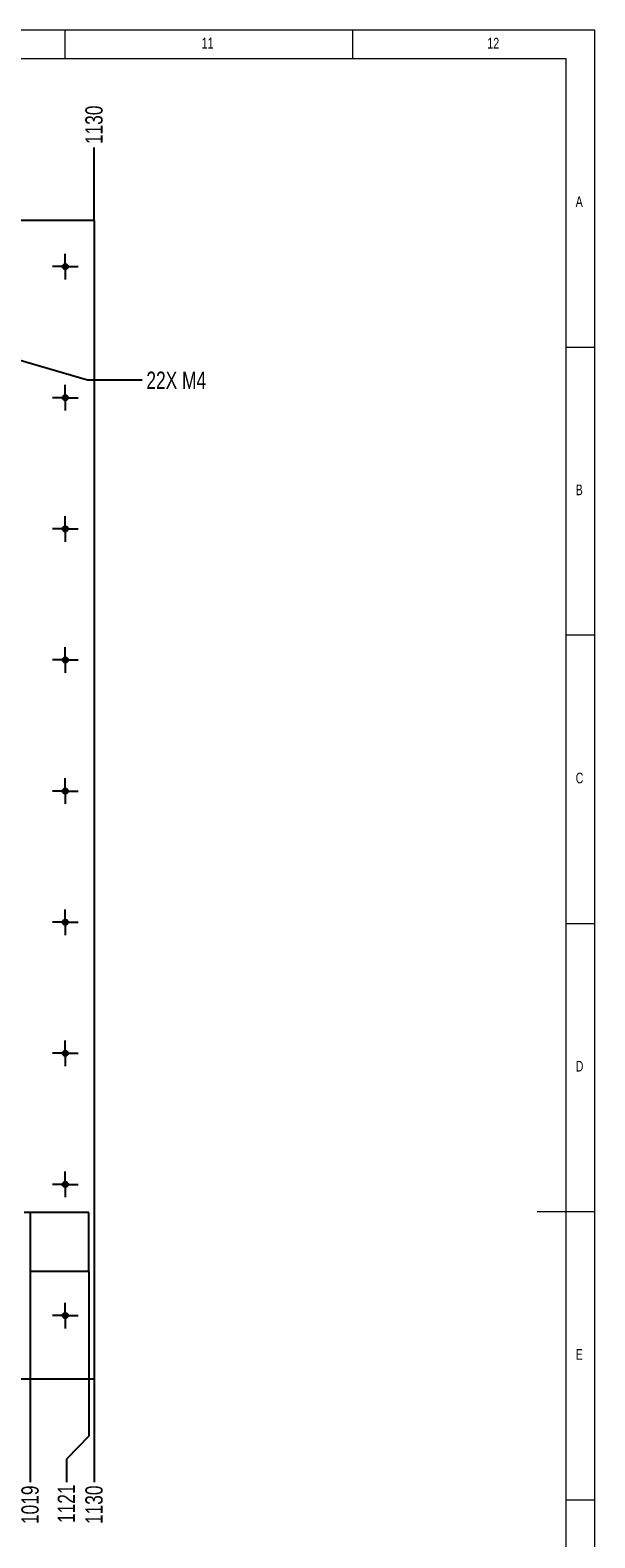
# Model space of a CAD drawing. Header units: millimetres. Extents: x 5 to 589, y 5 to 415.
# Tile 11 of 11: x 491 to 589, y 153 to 415. Entities that reach past the tile are written whole.
import ezdxf

# ---------------------------------------------------------------- set-up
doc = ezdxf.new("R2010")
doc.units = ezdxf.units.MM
doc.header["$PDSIZE"] = -1
doc.linetypes.add('CENTERX2', pattern=[20.32, 12.7, -2.54, 2.54, -2.54])
for name, color, linetype in [('COTES', 1, 'Continuous'), ('NOTES', 6, 'Continuous'), ('TRAIT-MIXTES', 3, 'CENTERX2')]:
    doc.layers.add(name, color=color, linetype=linetype)
doc.layers.add('TRAIT-FORT', color=4, linetype='Continuous', lineweight=25)
doc.styles.add('SLDTEXTSTYLE0', font='TXT', dxfattribs={"width": 0.75})
doc.dimstyles.new('SLDDIMSTYLE5', dxfattribs={"dimtxt": 3, "dimasz": 2, "dimexe": 0, "dimexo": 0.0625, "dimgap": 0.75, "dimtad": 0, "dimtih": 1, "dimtoh": 1, "dimdec": 0, "dimlfac": 10, "dimrnd": 1e-09, "dimzin": 12, "dimdsep": 46, "dimtxsty": 'SLDTEXTSTYLE0', "dimsah": 1, "dimcen": 0.09, "dimadec": 0, "dimazin": 3, "dimtfac": 1, "dimtdec": 0, "dimtofl": 0, "dimtmove": 0, "dimatfit": 3, "dimfxl": 1, "dimfrac": 2, "dimtolj": 1, "dimtzin": 12, "dimarcsym": 0})
doc.dimstyles.new('SLDDIMSTYLE6', dxfattribs={"dimtxt": 3, "dimasz": 2, "dimexe": 0, "dimexo": 0.0625, "dimgap": 0.75, "dimtad": 0, "dimtih": 1, "dimtoh": 1, "dimdec": 0, "dimlfac": 10, "dimrnd": 1e-09, "dimzin": 12, "dimdsep": 46, "dimtxsty": 'SLDTEXTSTYLE0', "dimblk1": 'NONE', "dimsah": 1, "dimcen": 0, "dimadec": 0, "dimazin": 3, "dimtfac": 1, "dimtdec": 0, "dimtmove": 0, "dimatfit": 3, "dimldrblk": 'NONE', "dimfxl": 1, "dimfrac": 2, "dimtolj": 1, "dimtzin": 12, "dimarcsym": 0})

# ---------------------------------------------------------------- blocks, each defined once
blk = doc.blocks.new('_D_49')
at = {"layer": 'COTES', "color": 0, "lineweight": -2, "transparency": 16777216}
blk.add_line((502.08, 382.04), (502.08, 394.63), dxfattribs=at)
at = {"layer": 'Defpoints', "color": 0, "transparency": 16777216}
for p in [(502.08, 394.63), (389.09, 381.97), (502.08, 381.97)]:
    blk.add_point(p, dxfattribs=at)
at = {"layer": 'COTES', "color": 0, "transparency": 16777216, "insert": (502.08, 398.57), "char_height": 3, "attachment_point": 5, "rotation": 90, "style": 'SLDTEXTSTYLE0'}
blk.add_mtext('\\A1;1130', dxfattribs=at)
blk = doc.blocks.new('_D_56')
at = {"layer": 'COTES', "color": 0, "lineweight": -2, "transparency": 16777216}
blk.add_line((490.98, 199.61), (490.98, 163.07), dxfattribs=at)
at = {"layer": 'Defpoints', "color": 0, "transparency": 16777216}
for p in [(490.98, 199.67), (389.09, 180.97), (490.98, 163.07)]:
    blk.add_point(p, dxfattribs=at)
at = {"layer": 'COTES', "color": 0, "transparency": 16777216, "insert": (490.98, 159.14), "char_height": 3, "attachment_point": 5, "rotation": 90, "style": 'SLDTEXTSTYLE0'}
blk.add_mtext('\\A1;1019', dxfattribs=at)
blk = doc.blocks.new('_D_57')
at = {"layer": 'COTES', "color": 0, "lineweight": -2, "transparency": 16777216}
for p, q in [((501.18, 199.61), (501.18, 171.07)), ((501.18, 171.07), (497.27, 167.07)), ((497.27, 167.07), (497.27, 163.07))]:
    blk.add_line(p, q, dxfattribs=at)
at = {"layer": 'Defpoints', "color": 0, "transparency": 16777216}
for p in [(501.18, 199.67), (389.09, 180.97), (497.27, 163.07)]:
    blk.add_point(p, dxfattribs=at)
at = {"layer": 'COTES', "color": 0, "transparency": 16777216, "insert": (497.27, 159.32), "char_height": 3, "attachment_point": 5, "rotation": 90, "style": 'SLDTEXTSTYLE0'}
blk.add_mtext('\\A1;1121', dxfattribs=at)
blk = doc.blocks.new('_D_58')
at = {"layer": 'COTES', "color": 0, "lineweight": -2, "transparency": 16777216}
blk.add_line((502.08, 180.91), (502.08, 163.07), dxfattribs=at)
at = {"layer": 'Defpoints', "color": 0, "transparency": 16777216}
for p in [(389.09, 180.97), (502.08, 180.97), (502.08, 163.07)]:
    blk.add_point(p, dxfattribs=at)
at = {"layer": 'COTES', "color": 0, "transparency": 16777216, "insert": (502.08, 159.14), "char_height": 3, "attachment_point": 5, "rotation": 90, "style": 'SLDTEXTSTYLE0'}
blk.add_mtext('\\A1;1130', dxfattribs=at)
blk = doc.blocks.new('_D_59')
at = {"layer": 'COTES', "color": 0, "lineweight": -2, "transparency": 16777216}
for p, q in [((479.03, 360.68), (479.41, 360.57)), ((500.91, 354.25), (481.33, 360.01)), ((510.41, 354.25), (500.91, 354.25))]:
    blk.add_line(p, q, dxfattribs=at)
at = {"layer": 'COTES', "color": 0, "transparency": 16777216}
blk.add_solid([(481.43, 360.33), (481.24, 359.69), (479.41, 360.57)], dxfattribs=at)
at = {"layer": 'Defpoints', "color": 0, "transparency": 16777216}
for p in [(479.03, 360.68), (479.41, 360.57)]:
    blk.add_point(p, dxfattribs=at)
at = {"layer": 'COTES', "color": 0, "transparency": 16777216, "insert": (511.16, 355.75), "char_height": 3, "attachment_point": 1, "style": 'SLDTEXTSTYLE0'}
blk.add_mtext('\\A1;22X M4', dxfattribs=at)
blk = doc.blocks.new('_None')
blk = doc.blocks.new('SW_CENTERMARKSYMBOL_24')
at = {"layer": 'TRAIT-MIXTES', "color": 0}
for p, q in [((0, 2), (0, 2.75)), ((-2, 0), (-2.75, 0)), ((0, 0), (-2, 0)), ((0, 0), (0, 2)), ((0, 0), (0, -2)), ((0, 0), (2, 0)), ((2, 0), (21.67, 0)), ((0, -2), (0, -2.75))]:
    blk.add_line(p, q, dxfattribs=at)
blk = doc.blocks.new('SW_CENTERMARKSYMBOL_56')
at = {"layer": 'TRAIT-MIXTES', "color": 0}
for p, q in [((-2, 0), (-2.225, 0)), ((0, 0), (-2, 0)), ((0, 2), (0, 2.225)), ((0, 0), (0, 2)), ((0, 0), (0, -2)), ((0, 0), (2, 0)), ((2, 0), (2.225, 0)), ((0, -2), (0, -2.225))]:
    blk.add_line(p, q, dxfattribs=at)
blk = doc.blocks.new('SW_CENTERMARKSYMBOL_57')
at = {"layer": 'TRAIT-MIXTES', "color": 0}
for p, q in [((-2, 0), (-2.225, 0)), ((0, 0), (-2, 0)), ((0, 2), (0, 2.225)), ((0, 0), (0, 2)), ((0, 0), (0, -2)), ((0, 0), (2, 0)), ((2, 0), (2.225, 0)), ((0, -2), (0, -2.225))]:
    blk.add_line(p, q, dxfattribs=at)
blk = doc.blocks.new('SW_CENTERMARKSYMBOL_58')
at = {"layer": 'TRAIT-MIXTES', "color": 0}
for p, q in [((-2, 0), (-2.225, 0)), ((0, 0), (-2, 0)), ((0, 2), (0, 2.225)), ((0, 0), (0, 2)), ((0, 0), (0, -2)), ((0, 0), (2, 0)), ((2, 0), (2.225, 0)), ((0, -2), (0, -2.225))]:
    blk.add_line(p, q, dxfattribs=at)
blk = doc.blocks.new('SW_CENTERMARKSYMBOL_59')
at = {"layer": 'TRAIT-MIXTES', "color": 0}
for p, q in [((-2, 0), (-2.225, 0)), ((0, 0), (-2, 0)), ((0, 2), (0, 2.225)), ((0, 0), (0, 2)), ((0, 0), (0, -2)), ((0, 0), (2, 0)), ((2, 0), (2.225, 0)), ((0, -2), (0, -2.225))]:
    blk.add_line(p, q, dxfattribs=at)
blk = doc.blocks.new('SW_CENTERMARKSYMBOL_60')
at = {"layer": 'TRAIT-MIXTES', "color": 0}
for p, q in [((-2, 0), (-2.225, 0)), ((0, 0), (-2, 0)), ((0, 2), (0, 2.225)), ((0, 0), (0, 2)), ((0, 0), (0, -2)), ((0, 0), (2, 0)), ((2, 0), (2.225, 0)), ((0, -2), (0, -2.225))]:
    blk.add_line(p, q, dxfattribs=at)
blk = doc.blocks.new('SW_CENTERMARKSYMBOL_61')
at = {"layer": 'TRAIT-MIXTES', "color": 0}
for p, q in [((-2, 0), (-2.225, 0)), ((0, 0), (-2, 0)), ((0, 2), (0, 2.225)), ((0, 0), (0, 2)), ((0, 0), (0, -2)), ((0, 0), (2, 0)), ((2, 0), (2.225, 0)), ((0, -2), (0, -2.225))]:
    blk.add_line(p, q, dxfattribs=at)
blk = doc.blocks.new('SW_CENTERMARKSYMBOL_62')
at = {"layer": 'TRAIT-MIXTES', "color": 0}
for p, q in [((-2, 0), (-2.225, 0)), ((0, 0), (-2, 0)), ((0, 2), (0, 2.225)), ((0, 0), (0, 2)), ((0, 0), (0, -2)), ((0, 0), (2, 0)), ((2, 0), (2.225, 0)), ((0, -2), (0, -2.225))]:
    blk.add_line(p, q, dxfattribs=at)
blk = doc.blocks.new('SW_CENTERMARKSYMBOL_63')
at = {"layer": 'TRAIT-MIXTES', "color": 0}
for p, q in [((-2, 0), (-2.225, 0)), ((0, 0), (-2, 0)), ((0, 2), (0, 2.225)), ((0, 0), (0, 2)), ((0, 0), (0, -2)), ((0, 0), (2, 0)), ((2, 0), (2.225, 0)), ((0, -2), (0, -2.225))]:
    blk.add_line(p, q, dxfattribs=at)
blk = doc.blocks.new('SW_CENTERMARKSYMBOL_64')
at = {"layer": 'TRAIT-MIXTES', "color": 0}
for p, q in [((-2, 0), (-2.225, 0)), ((0, 0), (-2, 0)), ((0, 2), (0, 2.225)), ((0, 0), (0, 2)), ((0, 0), (0, -2)), ((0, 0), (2, 0)), ((2, 0), (2.225, 0)), ((0, -2), (0, -2.225))]:
    blk.add_line(p, q, dxfattribs=at)

msp = doc.modelspace()

# ---------------------------------------------------------------- linework, layer by layer
at = {"lineweight": 18}
for p, q in [((589, 415), (5, 415)), ((497, 415), (497, 410)), ((547, 410), (547, 415)), ((589, 5), (589, 415)), ((584, 410), (10, 410)), ((584, 10), (584, 410)), ((584, 360), (589, 360)), ((589, 310), (584, 310)), ((584, 260), (589, 260)), ((589, 210), (579, 210)), ((584, 160), (589, 160))]:
    msp.add_line(p, q, dxfattribs=at)
at = {"layer": 'TRAIT-FORT', "lineweight": 25}
for p, q in [((502.08153, 381.97282), (389.09208, 381.97282)), ((502.08153, 381.97282), (502.08153, 180.9729)), ((501.1816, 209.8729), (490.9816, 209.8729)), ((490.9816, 209.8729), (490.9816, 199.6729)), ((501.1816, 199.6729), (501.1816, 209.8729)), ((490.9816, 199.6729), (501.1816, 199.6729)), ((389.09208, 180.9729), (502.08153, 180.9729))]:
    msp.add_line(p, q, dxfattribs=at)
for centre, radius in [((497.08153, 373.97282), 0.47), ((497.08153, 373.97282), 0.225), ((497.08153, 351.22283), 0.47), ((497.08153, 351.22283), 0.225), ((497.08153, 328.47284), 0.47), ((497.08153, 328.47284), 0.225), ((497.08153, 305.72285), 0.47), ((497.08153, 305.72285), 0.225), ((497.08153, 282.97286), 0.47), ((497.08153, 282.97286), 0.225), ((497.08153, 260.22287), 0.47), ((497.08153, 260.22287), 0.225), ((497.08153, 237.47288), 0.47), ((497.08153, 237.47288), 0.225), ((497.08153, 214.72289), 0.47), ((497.08153, 214.72289), 0.225), ((497.08153, 191.9729), 0.47), ((497.08153, 191.9729), 0.225)]:
    msp.add_circle(centre, radius, dxfattribs=at)

# ---------------------------------------------------------------- block references
at = {"layer": 'TRAIT-MIXTES'}
for name, p in [('SW_CENTERMARKSYMBOL_64', (497.08153, 373.97282)), ('SW_CENTERMARKSYMBOL_63', (497.08153, 351.22283)), ('SW_CENTERMARKSYMBOL_62', (497.08153, 328.47284)), ('SW_CENTERMARKSYMBOL_61', (497.08153, 305.72285)), ('SW_CENTERMARKSYMBOL_60', (497.08153, 282.97286)), ('SW_CENTERMARKSYMBOL_59', (497.08153, 260.22287)), ('SW_CENTERMARKSYMBOL_58', (497.08153, 237.47288)), ('SW_CENTERMARKSYMBOL_57', (497.08153, 214.72289)), ('SW_CENTERMARKSYMBOL_24', (472.70187, 209.92634)), ('SW_CENTERMARKSYMBOL_56', (497.08153, 191.9729))]:
    msp.add_blockref(name, p, dxfattribs=at)

# ---------------------------------------------------------------- texts
at = {"layer": 'NOTES', "attachment_point": 1, "style": 'SLDTEXTSTYLE0'}
for s, insert, char_height in [('11', (520.75001, 413.66802), 1.852083), ('12', (570.33334, 413.66802), 1.852083), ('A', (585.66668, 386.16802), 1.85208), ('B', (585.66668, 336.16802), 1.85208), ('C', (585.66668, 286.16802), 1.85208), ('D', (585.66668, 236.16802), 1.85208), ('E', (585.66668, 186.16802), 1.85208)]:
    msp.add_mtext(s, dxfattribs=dict(at, insert=insert, char_height=char_height))

# ---------------------------------------------------------------- dimensions: what is measured, and where the dimension line sits
at = {"layer": 'COTES'}
for feature_location, offset, origin, picture, middle in [((502.08153, 381.97282), (0, 12.65641), (389.09208, 381.97282), '_D_49', (502.08153, 398.56672)), ((490.9816, 199.6729), (0, -36.59831), (389.09208, 180.9729), '_D_56', (490.9816, 159.13709)), ((501.1816, 199.6729), (-3.9102, -36.59831), (389.09208, 180.9729), '_D_57', (497.2714, 159.32459)), ((502.08153, 180.9729), (0, -17.89832), (389.09208, 180.9729), '_D_58', (502.08153, 159.13709))]:
    dim = msp.add_ordinate_dim(feature_location=feature_location, offset=offset, dtype=1, origin=origin, dimstyle='SLDDIMSTYLE5', dxfattribs=at)
    dim.commit()
    dim.dimension.update_dxf_attribs({"geometry": picture, "text_midpoint": middle})
dim = msp.add_diameter_dim_2p(p1=(479.02997, 360.68361), p2=(479.41374, 360.57083), text='22X M4', dimstyle='SLDDIMSTYLE6', override={"dimpost": '<>'}, dxfattribs=at)
dim.commit()
dim.dimension.update_dxf_attribs({"geometry": '_D_59', "text_midpoint": (517.53236, 354.25488), "dimtype": 163})

doc.saveas('drawing.dxf')
